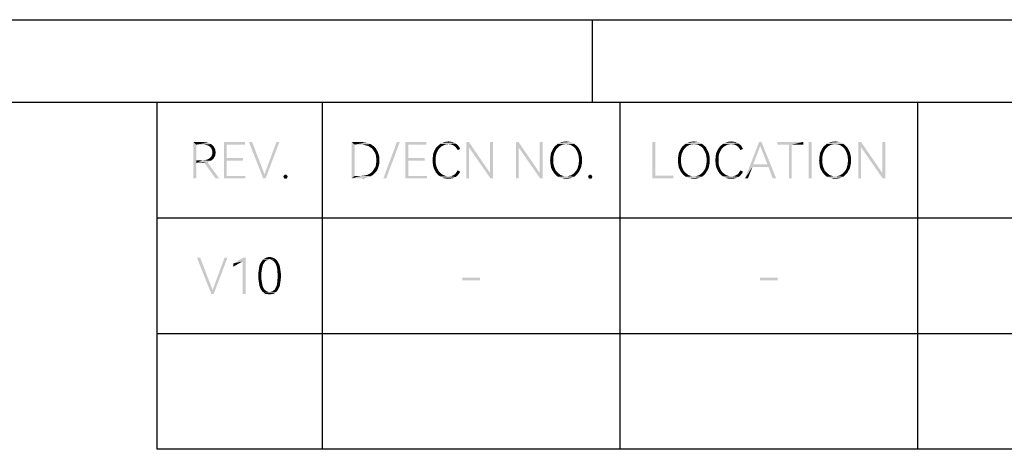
# Model space of a CAD drawing. Header units: millimetres. Extents: x 0 to 297, y 0 to 210.
# Tile 63 of 84: x 113 to 172, y 184 to 210. Entities that reach past the tile are written whole.
import ezdxf

# ---------------------------------------------------------------- set-up
doc = ezdxf.new("R2010")
doc.units = ezdxf.units.MM
doc.header["$LTSCALE"] = 16.335
doc.layers.get('0').update_dxf_attribs({"linetype": 'CONTINUOUS'})

msp = doc.modelspace()

# ---------------------------------------------------------------- linework, layer by layer
at = {"color": 7, "linetype": 'CONTINUOUS'}
for p, q in [((0, 210), (297, 210)), ((147.306, 210), (147.306, 205))]:
    msp.add_line(p, q, dxfattribs=at)
at = {"color": 7, "linetype": 'CONTINUOUS', "true_color": 0x00bfff}
for p, q in [((5, 205), (292, 205)), ((121, 184), (121, 205)), ((131, 184), (131, 205)), ((149, 184), (149, 205)), ((167, 184), (167, 205)), ((121, 198), (292, 198)), ((121, 191), (292, 191)), ((292, 184), (121, 184))]:
    msp.add_line(p, q, dxfattribs=at)
for points in [[(123.19, 202.6), (123.768, 202.6), (123.366, 202.439)], [(123.366, 202.439), (123.19, 200.4), (123.19, 202.6)], [(123.768, 202.6), (123.88, 202.584), (123.366, 202.439)], [(123.977, 202.584), (124.073, 202.552), (123.366, 202.439)], [(123.88, 202.584), (123.977, 202.584), (123.366, 202.439)], [(124.073, 202.552), (124.169, 202.52), (123.366, 202.439)], [(124.169, 202.52), (124.25, 202.472), (123.366, 202.439)], [(123.752, 202.439), (123.366, 202.439), (124.25, 202.472)], [(123.88, 202.439), (123.752, 202.439), (124.25, 202.472)], [(123.88, 202.439), (124.25, 202.472), (124.33, 202.423)], [(125.036, 202.6), (126.305, 202.6), (125.213, 202.439)], [(125.213, 202.439), (125.036, 200.4), (125.036, 202.6)], [(125.213, 202.439), (126.305, 202.6), (126.305, 202.439)], [(126.739, 202.6), (127.413, 200.4), (126.546, 202.6)], [(126.739, 202.6), (127.493, 200.641), (127.413, 200.4)], [(127.413, 200.4), (127.493, 200.641), (128.393, 202.6)], [(127.413, 200.4), (128.393, 202.6), (127.558, 200.4)], [(128.393, 202.6), (127.493, 200.641), (128.216, 202.6)], [(132.77, 202.6), (133.332, 202.6), (132.946, 202.439)], [(132.946, 202.439), (132.77, 200.4), (132.77, 202.6)], [(133.332, 202.6), (133.492, 202.584), (132.946, 202.439)], [(133.492, 202.584), (133.637, 202.568), (132.946, 202.439)], [(133.637, 202.568), (133.781, 202.52), (132.946, 202.439)], [(133.781, 202.52), (133.91, 202.472), (132.946, 202.439)], [(133.316, 202.439), (132.946, 202.439), (133.91, 202.472)], [(133.444, 202.439), (133.316, 202.439), (133.91, 202.472)], [(133.573, 202.407), (133.444, 202.439), (133.91, 202.472)], [(133.573, 202.407), (133.91, 202.472), (134.022, 202.391)], [(135.676, 202.6), (134.681, 200.4), (135.5, 202.6)], [(134.681, 200.4), (135.676, 202.6), (134.857, 200.4)], [(136.014, 202.6), (137.282, 202.6), (136.19, 202.439)], [(136.19, 202.439), (136.014, 200.4), (136.014, 202.6)], [(136.19, 202.439), (137.282, 202.6), (137.282, 202.439)], [(138.615, 202.472), (138.021, 202.407), (138.133, 202.488)], [(138.615, 202.472), (138.503, 202.455), (138.021, 202.407)], [(139.049, 202.504), (138.133, 202.488), (138.246, 202.552)], [(138.615, 202.472), (138.133, 202.488), (139.049, 202.504)], [(138.856, 202.6), (138.952, 202.568), (138.246, 202.552)], [(138.856, 202.6), (138.246, 202.552), (138.358, 202.6)], [(138.246, 202.552), (138.952, 202.568), (139.049, 202.504)], [(138.743, 202.616), (138.358, 202.6), (138.486, 202.616)], [(138.358, 202.6), (138.743, 202.616), (138.856, 202.6)], [(138.486, 202.616), (138.615, 202.632), (138.743, 202.616)], [(138.711, 202.455), (138.615, 202.472), (139.049, 202.504)], [(138.808, 202.439), (138.711, 202.455), (139.049, 202.504)], [(138.808, 202.439), (139.049, 202.504), (139.145, 202.439)], [(139.851, 202.6), (139.851, 202.279), (139.691, 200.4)], [(139.851, 202.6), (139.691, 200.4), (139.691, 202.6)], [(139.851, 202.279), (139.851, 202.6), (141.136, 200.721)], [(141.313, 202.6), (141.136, 200.721), (141.136, 202.6)], [(141.152, 200.4), (141.136, 200.721), (141.313, 202.6)], [(141.152, 200.4), (141.313, 202.6), (141.313, 200.4)], [(142.854, 202.6), (142.854, 202.279), (142.694, 200.4)], [(142.854, 202.6), (142.694, 200.4), (142.694, 202.6)], [(142.854, 202.279), (142.854, 202.6), (144.139, 200.721)], [(144.316, 202.6), (144.139, 200.721), (144.139, 202.6)], [(144.155, 200.4), (144.139, 200.721), (144.316, 202.6)], [(144.155, 200.4), (144.316, 202.6), (144.316, 200.4)], [(145.729, 202.472), (145.135, 202.407), (145.231, 202.488)], [(145.729, 202.472), (145.616, 202.455), (145.135, 202.407)], [(146.114, 202.552), (145.231, 202.488), (145.343, 202.552)], [(145.231, 202.488), (146.114, 202.552), (146.227, 202.488)], [(145.231, 202.488), (146.227, 202.488), (145.729, 202.472)], [(145.986, 202.6), (145.343, 202.552), (145.472, 202.6)], [(145.343, 202.552), (145.986, 202.6), (146.114, 202.552)], [(145.857, 202.616), (145.472, 202.6), (145.6, 202.616)], [(145.472, 202.6), (145.857, 202.616), (145.986, 202.6)], [(145.6, 202.616), (145.729, 202.632), (145.857, 202.616)], [(145.841, 202.455), (145.729, 202.472), (146.227, 202.488)], [(145.954, 202.439), (145.841, 202.455), (146.227, 202.488)], [(145.954, 202.439), (146.227, 202.488), (146.323, 202.407)], [(151.127, 202.6), (151.127, 200.561), (150.95, 200.4)], [(151.127, 202.6), (150.95, 200.4), (150.95, 202.6)], [(153.455, 202.472), (152.861, 202.407), (152.958, 202.488)], [(153.455, 202.472), (153.343, 202.455), (152.861, 202.407)], [(153.841, 202.552), (152.958, 202.488), (153.07, 202.552)], [(152.958, 202.488), (153.841, 202.552), (153.953, 202.488)], [(152.958, 202.488), (153.953, 202.488), (153.455, 202.472)], [(153.712, 202.6), (153.07, 202.552), (153.199, 202.6)], [(153.07, 202.552), (153.712, 202.6), (153.841, 202.552)], [(153.584, 202.616), (153.199, 202.6), (153.327, 202.616)], [(153.199, 202.6), (153.584, 202.616), (153.712, 202.6)], [(153.327, 202.616), (153.455, 202.632), (153.584, 202.616)], [(153.568, 202.455), (153.455, 202.472), (153.953, 202.488)], [(153.68, 202.439), (153.568, 202.455), (153.953, 202.488)], [(153.68, 202.439), (153.953, 202.488), (154.05, 202.407)], [(155.72, 202.472), (155.126, 202.407), (155.238, 202.488)], [(155.72, 202.472), (155.607, 202.455), (155.126, 202.407)], [(156.153, 202.504), (155.238, 202.488), (155.35, 202.552)], [(155.72, 202.472), (155.238, 202.488), (156.153, 202.504)], [(155.961, 202.6), (156.057, 202.568), (155.35, 202.552)], [(155.961, 202.6), (155.35, 202.552), (155.463, 202.6)], [(155.35, 202.552), (156.057, 202.568), (156.153, 202.504)], [(155.848, 202.616), (155.463, 202.6), (155.591, 202.616)], [(155.463, 202.6), (155.848, 202.616), (155.961, 202.6)], [(155.591, 202.616), (155.72, 202.632), (155.848, 202.616)], [(155.816, 202.455), (155.72, 202.472), (156.153, 202.504)], [(155.912, 202.439), (155.816, 202.455), (156.153, 202.504)], [(155.912, 202.439), (156.153, 202.504), (156.25, 202.439)], [(157.55, 202.6), (157.47, 202.359), (156.555, 200.4)], [(157.55, 202.6), (156.555, 200.4), (157.406, 202.6)], [(157.904, 201.251), (157.47, 202.359), (157.55, 202.6)], [(157.968, 201.091), (157.904, 201.251), (157.55, 202.6)], [(158.225, 200.4), (157.968, 201.091), (157.55, 202.6)], [(158.225, 200.4), (157.55, 202.6), (158.434, 200.4)], [(160.072, 202.6), (158.514, 202.439), (158.514, 202.6)], [(159.204, 202.439), (158.514, 202.439), (160.072, 202.6)], [(159.381, 202.439), (159.204, 202.439), (160.072, 202.6)], [(159.381, 202.439), (160.072, 202.6), (160.072, 202.439)], [(160.585, 202.6), (160.409, 200.4), (160.409, 202.6)], [(160.409, 200.4), (160.585, 202.6), (160.585, 200.4)], [(161.999, 202.472), (161.404, 202.407), (161.501, 202.488)], [(161.999, 202.472), (161.886, 202.455), (161.404, 202.407)], [(162.384, 202.552), (161.501, 202.488), (161.613, 202.552)], [(161.501, 202.488), (162.384, 202.552), (162.496, 202.488)], [(161.501, 202.488), (162.496, 202.488), (161.999, 202.472)], [(162.255, 202.6), (161.613, 202.552), (161.742, 202.6)], [(161.613, 202.552), (162.255, 202.6), (162.384, 202.552)], [(162.127, 202.616), (161.742, 202.6), (161.87, 202.616)], [(161.742, 202.6), (162.127, 202.616), (162.255, 202.6)], [(161.87, 202.616), (161.999, 202.632), (162.127, 202.616)], [(162.111, 202.455), (161.999, 202.472), (162.496, 202.488)], [(162.223, 202.439), (162.111, 202.455), (162.496, 202.488)], [(162.223, 202.439), (162.496, 202.488), (162.593, 202.407)], [(163.572, 202.6), (163.572, 202.279), (163.412, 200.4)], [(163.572, 202.6), (163.412, 200.4), (163.412, 202.6)], [(163.572, 202.279), (163.572, 202.6), (164.857, 200.721)], [(165.034, 202.6), (164.857, 200.721), (164.857, 202.6)], [(164.873, 200.4), (164.857, 200.721), (165.034, 202.6)], [(164.873, 200.4), (165.034, 202.6), (165.034, 200.4)], [(123.366, 202.439), (123.366, 201.492), (123.19, 200.4)], [(124.33, 202.423), (123.993, 202.407), (123.88, 202.439)], [(124.105, 202.375), (123.993, 202.407), (124.33, 202.423)], [(124.105, 202.375), (124.33, 202.423), (124.378, 202.359)], [(124.378, 202.359), (124.185, 202.311), (124.105, 202.375)], [(124.185, 202.311), (124.378, 202.359), (124.442, 202.295)], [(124.442, 202.295), (124.25, 202.247), (124.185, 202.311)], [(124.25, 202.247), (124.442, 202.295), (124.474, 202.231)], [(124.474, 202.231), (124.298, 202.166), (124.25, 202.247)], [(124.298, 202.166), (124.474, 202.231), (124.507, 202.15)], [(124.507, 202.15), (124.33, 202.07), (124.298, 202.166)], [(124.33, 202.07), (124.507, 202.15), (124.523, 202.054)], [(124.523, 202.054), (124.346, 201.974), (124.33, 202.07)], [(124.539, 201.974), (124.33, 201.861), (124.346, 201.974)], [(124.33, 201.861), (124.539, 201.974), (124.523, 201.861)], [(124.346, 201.974), (124.523, 202.054), (124.539, 201.974)], [(125.213, 202.439), (125.213, 201.62), (125.036, 200.4)], [(132.946, 202.439), (132.946, 200.545), (132.77, 200.4)], [(134.022, 202.391), (133.701, 202.375), (133.573, 202.407)], [(133.814, 202.327), (133.701, 202.375), (134.022, 202.391)], [(133.814, 202.327), (134.022, 202.391), (134.135, 202.311)], [(134.135, 202.311), (133.91, 202.263), (133.814, 202.327)], [(134.006, 202.199), (133.91, 202.263), (134.135, 202.311)], [(134.006, 202.199), (134.135, 202.311), (134.231, 202.199)], [(134.231, 202.199), (134.07, 202.102), (134.006, 202.199)], [(134.07, 202.102), (134.231, 202.199), (134.295, 202.086)], [(134.295, 202.086), (134.135, 202.006), (134.07, 202.102)], [(134.135, 202.006), (134.295, 202.086), (134.359, 201.958)], [(134.359, 201.958), (134.199, 201.893), (134.135, 202.006)], [(134.199, 201.893), (134.359, 201.958), (134.408, 201.813)], [(134.408, 201.813), (134.231, 201.765), (134.199, 201.893)], [(136.19, 202.439), (136.19, 201.62), (136.014, 200.4)], [(137.892, 201.893), (137.684, 201.813), (137.716, 201.958)], [(137.684, 201.813), (137.892, 201.893), (137.86, 201.765)], [(137.941, 202.006), (137.716, 201.958), (137.78, 202.086)], [(137.716, 201.958), (137.941, 202.006), (137.892, 201.893)], [(138.053, 202.199), (137.78, 202.086), (137.844, 202.215)], [(138.053, 202.199), (137.989, 202.102), (137.78, 202.086)], [(137.78, 202.086), (137.989, 202.102), (137.941, 202.006)], [(138.133, 202.279), (137.844, 202.215), (137.924, 202.311)], [(137.844, 202.215), (138.133, 202.279), (138.053, 202.199)], [(138.31, 202.391), (137.924, 202.311), (138.021, 202.407)], [(138.31, 202.391), (138.214, 202.343), (137.924, 202.311)], [(137.924, 202.311), (138.214, 202.343), (138.133, 202.279)], [(138.503, 202.455), (138.406, 202.439), (138.021, 202.407)], [(138.021, 202.407), (138.406, 202.439), (138.31, 202.391)], [(139.145, 202.439), (138.888, 202.407), (138.808, 202.439)], [(138.888, 202.407), (139.145, 202.439), (139.209, 202.375)], [(139.209, 202.375), (138.968, 202.359), (138.888, 202.407)], [(139.032, 202.311), (138.968, 202.359), (139.209, 202.375)], [(139.032, 202.311), (139.209, 202.375), (139.273, 202.279)], [(139.273, 202.279), (139.081, 202.247), (139.032, 202.311)], [(139.129, 202.182), (139.081, 202.247), (139.273, 202.279)], [(139.129, 202.182), (139.273, 202.279), (139.322, 202.182)], [(139.322, 202.182), (139.177, 202.102), (139.129, 202.182)], [(139.691, 200.4), (139.851, 202.279), (139.851, 200.4)], [(141.136, 200.721), (141.152, 200.4), (139.851, 202.279)], [(142.694, 200.4), (142.854, 202.279), (142.854, 200.4)], [(144.139, 200.721), (144.155, 200.4), (142.854, 202.279)], [(145.006, 201.893), (144.797, 201.813), (144.83, 201.958)], [(144.797, 201.813), (145.006, 201.893), (144.974, 201.765)], [(145.054, 202.006), (144.83, 201.958), (144.894, 202.086)], [(144.83, 201.958), (145.054, 202.006), (145.006, 201.893)], [(145.167, 202.199), (144.894, 202.086), (144.958, 202.215)], [(145.167, 202.199), (145.103, 202.102), (144.894, 202.086)], [(144.894, 202.086), (145.103, 202.102), (145.054, 202.006)], [(145.247, 202.279), (144.958, 202.215), (145.038, 202.327)], [(144.958, 202.215), (145.247, 202.279), (145.167, 202.199)], [(145.408, 202.391), (145.038, 202.327), (145.135, 202.407)], [(145.408, 202.391), (145.327, 202.343), (145.038, 202.327)], [(145.038, 202.327), (145.327, 202.343), (145.247, 202.279)], [(145.616, 202.455), (145.52, 202.439), (145.135, 202.407)], [(145.135, 202.407), (145.52, 202.439), (145.408, 202.391)], [(146.323, 202.407), (146.05, 202.391), (145.954, 202.439)], [(146.13, 202.343), (146.05, 202.391), (146.323, 202.407)], [(146.13, 202.343), (146.323, 202.407), (146.419, 202.327)], [(146.419, 202.327), (146.227, 202.279), (146.13, 202.343)], [(146.227, 202.279), (146.419, 202.327), (146.5, 202.215)], [(146.5, 202.215), (146.291, 202.199), (146.227, 202.279)], [(146.355, 202.102), (146.291, 202.199), (146.5, 202.215)], [(146.355, 202.102), (146.5, 202.215), (146.564, 202.086)], [(146.564, 202.086), (146.403, 202.006), (146.355, 202.102)], [(146.403, 202.006), (146.564, 202.086), (146.628, 201.958)], [(146.628, 201.958), (146.451, 201.893), (146.403, 202.006)], [(146.451, 201.893), (146.628, 201.958), (146.66, 201.813)], [(146.66, 201.813), (146.484, 201.765), (146.451, 201.893)], [(152.733, 201.893), (152.524, 201.813), (152.556, 201.958)], [(152.524, 201.813), (152.733, 201.893), (152.701, 201.765)], [(152.781, 202.006), (152.556, 201.958), (152.62, 202.086)], [(152.556, 201.958), (152.781, 202.006), (152.733, 201.893)], [(152.893, 202.199), (152.62, 202.086), (152.685, 202.215)], [(152.893, 202.199), (152.829, 202.102), (152.62, 202.086)], [(152.62, 202.086), (152.829, 202.102), (152.781, 202.006)], [(152.974, 202.279), (152.685, 202.215), (152.765, 202.327)], [(152.685, 202.215), (152.974, 202.279), (152.893, 202.199)], [(153.134, 202.391), (152.765, 202.327), (152.861, 202.407)], [(153.134, 202.391), (153.054, 202.343), (152.765, 202.327)], [(152.765, 202.327), (153.054, 202.343), (152.974, 202.279)], [(153.343, 202.455), (153.247, 202.439), (152.861, 202.407)], [(152.861, 202.407), (153.247, 202.439), (153.134, 202.391)], [(154.05, 202.407), (153.777, 202.391), (153.68, 202.439)], [(153.857, 202.343), (153.777, 202.391), (154.05, 202.407)], [(153.857, 202.343), (154.05, 202.407), (154.146, 202.327)], [(154.146, 202.327), (153.953, 202.279), (153.857, 202.343)], [(153.953, 202.279), (154.146, 202.327), (154.226, 202.215)], [(154.226, 202.215), (154.018, 202.199), (153.953, 202.279)], [(154.082, 202.102), (154.018, 202.199), (154.226, 202.215)], [(154.082, 202.102), (154.226, 202.215), (154.291, 202.086)], [(154.291, 202.086), (154.13, 202.006), (154.082, 202.102)], [(154.13, 202.006), (154.291, 202.086), (154.355, 201.958)], [(154.355, 201.958), (154.178, 201.893), (154.13, 202.006)], [(154.178, 201.893), (154.355, 201.958), (154.387, 201.813)], [(154.387, 201.813), (154.21, 201.765), (154.178, 201.893)], [(154.997, 201.893), (154.788, 201.813), (154.82, 201.958)], [(154.788, 201.813), (154.997, 201.893), (154.965, 201.765)], [(155.045, 202.006), (154.82, 201.958), (154.885, 202.086)], [(154.82, 201.958), (155.045, 202.006), (154.997, 201.893)], [(155.158, 202.199), (154.885, 202.086), (154.949, 202.215)], [(155.158, 202.199), (155.093, 202.102), (154.885, 202.086)], [(154.885, 202.086), (155.093, 202.102), (155.045, 202.006)], [(155.238, 202.279), (154.949, 202.215), (155.029, 202.311)], [(154.949, 202.215), (155.238, 202.279), (155.158, 202.199)], [(155.415, 202.391), (155.029, 202.311), (155.126, 202.407)], [(155.415, 202.391), (155.318, 202.343), (155.029, 202.311)], [(155.029, 202.311), (155.318, 202.343), (155.238, 202.279)], [(155.607, 202.455), (155.511, 202.439), (155.126, 202.407)], [(155.126, 202.407), (155.511, 202.439), (155.415, 202.391)], [(156.25, 202.439), (155.993, 202.407), (155.912, 202.439)], [(155.993, 202.407), (156.25, 202.439), (156.314, 202.375)], [(156.314, 202.375), (156.073, 202.359), (155.993, 202.407)], [(156.137, 202.311), (156.073, 202.359), (156.314, 202.375)], [(156.137, 202.311), (156.314, 202.375), (156.378, 202.279)], [(156.378, 202.279), (156.185, 202.247), (156.137, 202.311)], [(156.234, 202.182), (156.185, 202.247), (156.378, 202.279)], [(156.234, 202.182), (156.378, 202.279), (156.426, 202.182)], [(156.426, 202.182), (156.282, 202.102), (156.234, 202.182)], [(157.47, 202.359), (157.053, 201.251), (156.555, 200.4)], [(159.381, 202.439), (159.204, 200.4), (159.204, 202.439)], [(159.204, 200.4), (159.381, 202.439), (159.381, 200.4)], [(161.276, 201.893), (161.067, 201.813), (161.099, 201.958)], [(161.067, 201.813), (161.276, 201.893), (161.244, 201.765)], [(161.324, 202.006), (161.099, 201.958), (161.164, 202.086)], [(161.099, 201.958), (161.324, 202.006), (161.276, 201.893)], [(161.436, 202.199), (161.164, 202.086), (161.228, 202.215)], [(161.436, 202.199), (161.372, 202.102), (161.164, 202.086)], [(161.164, 202.086), (161.372, 202.102), (161.324, 202.006)], [(161.517, 202.279), (161.228, 202.215), (161.308, 202.327)], [(161.228, 202.215), (161.517, 202.279), (161.436, 202.199)], [(161.677, 202.391), (161.308, 202.327), (161.404, 202.407)], [(161.677, 202.391), (161.597, 202.343), (161.308, 202.327)], [(161.308, 202.327), (161.597, 202.343), (161.517, 202.279)], [(161.886, 202.455), (161.79, 202.439), (161.404, 202.407)], [(161.404, 202.407), (161.79, 202.439), (161.677, 202.391)], [(162.593, 202.407), (162.32, 202.391), (162.223, 202.439)], [(162.4, 202.343), (162.32, 202.391), (162.593, 202.407)], [(162.4, 202.343), (162.593, 202.407), (162.689, 202.327)], [(162.689, 202.327), (162.496, 202.279), (162.4, 202.343)], [(162.496, 202.279), (162.689, 202.327), (162.769, 202.215)], [(162.769, 202.215), (162.561, 202.199), (162.496, 202.279)], [(162.625, 202.102), (162.561, 202.199), (162.769, 202.215)], [(162.625, 202.102), (162.769, 202.215), (162.834, 202.086)], [(162.834, 202.086), (162.673, 202.006), (162.625, 202.102)], [(162.673, 202.006), (162.834, 202.086), (162.898, 201.958)], [(162.898, 201.958), (162.721, 201.893), (162.673, 202.006)], [(162.721, 201.893), (162.898, 201.958), (162.93, 201.813)], [(162.93, 201.813), (162.753, 201.765), (162.721, 201.893)], [(163.412, 200.4), (163.572, 202.279), (163.572, 200.4)], [(164.857, 200.721), (164.873, 200.4), (163.572, 202.279)], [(123.366, 201.492), (123.366, 201.331), (123.19, 200.4)], [(123.19, 200.4), (123.366, 201.331), (123.366, 200.4)], [(123.752, 201.492), (124.25, 201.46), (123.366, 201.331)], [(123.366, 201.492), (123.752, 201.492), (123.366, 201.331)], [(124.25, 201.46), (124.153, 201.412), (123.366, 201.331)], [(124.153, 201.412), (124.041, 201.38), (123.366, 201.331)], [(124.041, 201.38), (123.848, 201.347), (123.366, 201.331)], [(123.768, 201.331), (123.366, 201.331), (123.848, 201.347)], [(123.752, 201.492), (123.88, 201.508), (124.33, 201.524)], [(123.752, 201.492), (124.33, 201.524), (124.25, 201.46)], [(123.768, 201.331), (123.848, 201.347), (123.8, 201.331)], [(124.523, 200.4), (123.848, 201.347), (124.041, 201.38)], [(124.33, 201.524), (123.88, 201.508), (123.993, 201.524)], [(123.993, 201.524), (124.105, 201.572), (124.41, 201.588)], [(123.993, 201.524), (124.41, 201.588), (124.33, 201.524)], [(124.523, 200.4), (124.041, 201.38), (124.747, 200.4)], [(124.41, 201.588), (124.105, 201.572), (124.185, 201.62)], [(124.458, 201.669), (124.185, 201.62), (124.25, 201.685)], [(124.185, 201.62), (124.458, 201.669), (124.41, 201.588)], [(124.507, 201.765), (124.25, 201.685), (124.298, 201.765)], [(124.25, 201.685), (124.507, 201.765), (124.458, 201.669)], [(124.523, 201.861), (124.298, 201.765), (124.33, 201.861)], [(124.298, 201.765), (124.523, 201.861), (124.507, 201.765)], [(125.213, 201.62), (125.213, 201.46), (125.036, 200.4)], [(125.213, 201.46), (125.213, 200.545), (125.036, 200.4)], [(125.213, 201.46), (126.193, 201.62), (126.193, 201.46)], [(125.213, 201.62), (126.193, 201.62), (125.213, 201.46)], [(134.231, 201.765), (134.408, 201.813), (134.44, 201.669)], [(134.44, 201.669), (134.247, 201.636), (134.231, 201.765)], [(134.44, 201.331), (134.231, 201.219), (134.247, 201.347)], [(134.231, 201.219), (134.44, 201.331), (134.408, 201.171)], [(134.263, 201.492), (134.247, 201.636), (134.44, 201.669)], [(134.44, 201.492), (134.247, 201.347), (134.263, 201.492)], [(134.247, 201.347), (134.44, 201.492), (134.44, 201.331)], [(134.263, 201.492), (134.44, 201.669), (134.44, 201.492)], [(136.19, 201.62), (136.19, 201.46), (136.014, 200.4)], [(136.19, 201.46), (136.19, 200.545), (136.014, 200.4)], [(136.19, 201.46), (137.17, 201.62), (137.17, 201.46)], [(136.19, 201.62), (137.17, 201.62), (136.19, 201.46)], [(137.844, 201.636), (137.651, 201.492), (137.668, 201.653)], [(137.651, 201.492), (137.844, 201.636), (137.844, 201.492)], [(137.844, 201.492), (137.668, 201.331), (137.651, 201.492)], [(137.86, 201.765), (137.668, 201.653), (137.684, 201.813)], [(137.668, 201.653), (137.86, 201.765), (137.844, 201.636)], [(137.844, 201.492), (137.844, 201.364), (137.668, 201.331)], [(137.668, 201.331), (137.844, 201.364), (137.86, 201.235)], [(137.86, 201.235), (137.684, 201.187), (137.668, 201.331)], [(144.958, 201.636), (144.765, 201.492), (144.781, 201.669)], [(144.765, 201.492), (144.958, 201.636), (144.958, 201.492)], [(144.958, 201.492), (144.781, 201.331), (144.765, 201.492)], [(144.974, 201.765), (144.781, 201.669), (144.797, 201.813)], [(144.781, 201.669), (144.974, 201.765), (144.958, 201.636)], [(144.958, 201.492), (144.958, 201.364), (144.781, 201.331)], [(144.781, 201.331), (144.958, 201.364), (144.974, 201.235)], [(144.974, 201.235), (144.797, 201.171), (144.781, 201.331)], [(146.484, 201.765), (146.66, 201.813), (146.692, 201.669)], [(146.692, 201.669), (146.5, 201.636), (146.484, 201.765)], [(146.692, 201.331), (146.484, 201.235), (146.5, 201.364)], [(146.484, 201.235), (146.692, 201.331), (146.66, 201.171)], [(146.516, 201.492), (146.5, 201.636), (146.692, 201.669)], [(146.692, 201.492), (146.5, 201.364), (146.516, 201.492)], [(146.5, 201.364), (146.692, 201.492), (146.692, 201.331)], [(146.516, 201.492), (146.692, 201.669), (146.692, 201.492)], [(152.685, 201.636), (152.492, 201.492), (152.508, 201.669)], [(152.492, 201.492), (152.685, 201.636), (152.685, 201.492)], [(152.685, 201.492), (152.508, 201.331), (152.492, 201.492)], [(152.701, 201.765), (152.508, 201.669), (152.524, 201.813)], [(152.508, 201.669), (152.701, 201.765), (152.685, 201.636)], [(152.685, 201.492), (152.685, 201.364), (152.508, 201.331)], [(152.508, 201.331), (152.685, 201.364), (152.701, 201.235)], [(152.701, 201.235), (152.524, 201.171), (152.508, 201.331)], [(154.21, 201.765), (154.387, 201.813), (154.419, 201.669)], [(154.419, 201.669), (154.226, 201.636), (154.21, 201.765)], [(154.419, 201.331), (154.21, 201.235), (154.226, 201.364)], [(154.21, 201.235), (154.419, 201.331), (154.387, 201.171)], [(154.242, 201.492), (154.226, 201.636), (154.419, 201.669)], [(154.419, 201.492), (154.226, 201.364), (154.242, 201.492)], [(154.226, 201.364), (154.419, 201.492), (154.419, 201.331)], [(154.242, 201.492), (154.419, 201.669), (154.419, 201.492)], [(154.949, 201.636), (154.756, 201.492), (154.772, 201.653)], [(154.756, 201.492), (154.949, 201.636), (154.949, 201.492)], [(154.949, 201.492), (154.772, 201.331), (154.756, 201.492)], [(154.965, 201.765), (154.772, 201.653), (154.788, 201.813)], [(154.772, 201.653), (154.965, 201.765), (154.949, 201.636)], [(154.949, 201.492), (154.949, 201.364), (154.772, 201.331)], [(154.772, 201.331), (154.949, 201.364), (154.965, 201.235)], [(154.965, 201.235), (154.788, 201.187), (154.772, 201.331)], [(161.228, 201.636), (161.035, 201.492), (161.051, 201.669)], [(161.035, 201.492), (161.228, 201.636), (161.228, 201.492)], [(161.228, 201.492), (161.051, 201.331), (161.035, 201.492)], [(161.244, 201.765), (161.051, 201.669), (161.067, 201.813)], [(161.051, 201.669), (161.244, 201.765), (161.228, 201.636)], [(161.228, 201.492), (161.228, 201.364), (161.051, 201.331)], [(161.051, 201.331), (161.228, 201.364), (161.244, 201.235)], [(161.244, 201.235), (161.067, 201.171), (161.051, 201.331)], [(162.753, 201.765), (162.93, 201.813), (162.962, 201.669)], [(162.962, 201.669), (162.769, 201.636), (162.753, 201.765)], [(162.962, 201.331), (162.753, 201.235), (162.769, 201.364)], [(162.753, 201.235), (162.962, 201.331), (162.93, 201.171)], [(162.785, 201.492), (162.769, 201.636), (162.962, 201.669)], [(162.962, 201.492), (162.769, 201.364), (162.785, 201.492)], [(162.769, 201.364), (162.962, 201.492), (162.962, 201.331)], [(162.785, 201.492), (162.962, 201.669), (162.962, 201.492)], [(133.701, 200.609), (133.814, 200.657), (134.135, 200.689)], [(133.701, 200.609), (134.135, 200.689), (134.038, 200.593)], [(134.135, 200.689), (133.814, 200.657), (133.91, 200.721)], [(134.231, 200.785), (133.91, 200.721), (134.006, 200.801)], [(133.91, 200.721), (134.231, 200.785), (134.135, 200.689)], [(134.006, 200.801), (134.07, 200.882), (134.311, 200.898)], [(134.006, 200.801), (134.311, 200.898), (134.231, 200.785)], [(134.311, 200.898), (134.07, 200.882), (134.135, 200.994)], [(134.359, 201.026), (134.135, 200.994), (134.199, 201.091)], [(134.135, 200.994), (134.359, 201.026), (134.311, 200.898)], [(134.408, 201.171), (134.199, 201.091), (134.231, 201.219)], [(134.199, 201.091), (134.408, 201.171), (134.359, 201.026)], [(137.684, 201.187), (137.86, 201.235), (137.892, 201.107)], [(137.892, 201.107), (137.716, 201.042), (137.684, 201.187)], [(137.716, 201.042), (137.892, 201.107), (137.941, 200.994)], [(137.941, 200.994), (137.78, 200.914), (137.716, 201.042)], [(137.78, 200.914), (137.941, 200.994), (137.989, 200.898)], [(137.989, 200.898), (137.844, 200.785), (137.78, 200.914)], [(137.989, 200.898), (138.053, 200.801), (137.844, 200.785)], [(137.844, 200.785), (138.053, 200.801), (138.133, 200.721)], [(138.133, 200.721), (137.924, 200.673), (137.844, 200.785)], [(137.924, 200.673), (138.133, 200.721), (138.214, 200.657)], [(138.968, 200.625), (139.032, 200.673), (139.273, 200.705)], [(138.968, 200.625), (139.273, 200.705), (139.209, 200.625)], [(139.273, 200.705), (139.032, 200.673), (139.081, 200.737)], [(139.322, 200.801), (139.081, 200.737), (139.129, 200.818)], [(139.081, 200.737), (139.322, 200.801), (139.273, 200.705)], [(139.129, 200.818), (139.177, 200.882), (139.322, 200.801)], [(144.797, 201.171), (144.974, 201.235), (145.006, 201.107)], [(145.006, 201.107), (144.83, 201.026), (144.797, 201.171)], [(144.83, 201.026), (145.006, 201.107), (145.054, 200.994)], [(145.054, 200.994), (144.894, 200.898), (144.83, 201.026)], [(144.894, 200.898), (145.054, 200.994), (145.103, 200.882)], [(145.103, 200.882), (144.958, 200.785), (144.894, 200.898)], [(145.103, 200.882), (145.167, 200.801), (144.958, 200.785)], [(144.958, 200.785), (145.167, 200.801), (145.247, 200.721)], [(145.247, 200.721), (145.038, 200.673), (144.958, 200.785)], [(145.038, 200.673), (145.247, 200.721), (145.327, 200.657)], [(146.419, 200.673), (146.146, 200.657), (146.227, 200.721)], [(146.5, 200.785), (146.227, 200.721), (146.291, 200.801)], [(146.227, 200.721), (146.5, 200.785), (146.419, 200.673)], [(146.291, 200.801), (146.355, 200.882), (146.564, 200.898)], [(146.291, 200.801), (146.564, 200.898), (146.5, 200.785)], [(146.564, 200.898), (146.355, 200.882), (146.419, 200.994)], [(146.628, 201.026), (146.419, 200.994), (146.451, 201.107)], [(146.419, 200.994), (146.628, 201.026), (146.564, 200.898)], [(146.66, 201.171), (146.451, 201.107), (146.484, 201.235)], [(146.451, 201.107), (146.66, 201.171), (146.628, 201.026)], [(152.524, 201.171), (152.701, 201.235), (152.733, 201.107)], [(152.733, 201.107), (152.556, 201.026), (152.524, 201.171)], [(152.556, 201.026), (152.733, 201.107), (152.781, 200.994)], [(152.781, 200.994), (152.62, 200.898), (152.556, 201.026)], [(152.62, 200.898), (152.781, 200.994), (152.829, 200.882)], [(152.829, 200.882), (152.685, 200.785), (152.62, 200.898)], [(152.829, 200.882), (152.893, 200.801), (152.685, 200.785)], [(152.685, 200.785), (152.893, 200.801), (152.974, 200.721)], [(152.974, 200.721), (152.765, 200.673), (152.685, 200.785)], [(152.765, 200.673), (152.974, 200.721), (153.054, 200.657)], [(154.146, 200.673), (153.873, 200.657), (153.953, 200.721)], [(154.226, 200.785), (153.953, 200.721), (154.018, 200.801)], [(153.953, 200.721), (154.226, 200.785), (154.146, 200.673)], [(154.018, 200.801), (154.082, 200.882), (154.291, 200.898)], [(154.018, 200.801), (154.291, 200.898), (154.226, 200.785)], [(154.291, 200.898), (154.082, 200.882), (154.146, 200.994)], [(154.355, 201.026), (154.146, 200.994), (154.178, 201.107)], [(154.146, 200.994), (154.355, 201.026), (154.291, 200.898)], [(154.387, 201.171), (154.178, 201.107), (154.21, 201.235)], [(154.178, 201.107), (154.387, 201.171), (154.355, 201.026)], [(154.788, 201.187), (154.965, 201.235), (154.997, 201.107)], [(154.997, 201.107), (154.82, 201.042), (154.788, 201.187)], [(154.82, 201.042), (154.997, 201.107), (155.045, 200.994)], [(155.045, 200.994), (154.885, 200.914), (154.82, 201.042)], [(154.885, 200.914), (155.045, 200.994), (155.093, 200.898)], [(155.093, 200.898), (154.949, 200.785), (154.885, 200.914)], [(155.093, 200.898), (155.158, 200.801), (154.949, 200.785)], [(154.949, 200.785), (155.158, 200.801), (155.238, 200.721)], [(155.238, 200.721), (155.029, 200.673), (154.949, 200.785)], [(155.029, 200.673), (155.238, 200.721), (155.318, 200.657)], [(156.073, 200.625), (156.137, 200.673), (156.378, 200.705)], [(156.073, 200.625), (156.378, 200.705), (156.314, 200.625)], [(156.378, 200.705), (156.137, 200.673), (156.185, 200.737)], [(156.426, 200.801), (156.185, 200.737), (156.234, 200.818)], [(156.185, 200.737), (156.426, 200.801), (156.378, 200.705)], [(156.234, 200.818), (156.282, 200.882), (156.426, 200.801)], [(157.053, 201.251), (157.004, 201.091), (156.555, 200.4)], [(156.555, 200.4), (157.004, 201.091), (156.731, 200.4)], [(157.053, 201.251), (157.904, 201.251), (157.004, 201.091)], [(157.968, 201.091), (157.004, 201.091), (157.904, 201.251)], [(161.067, 201.171), (161.244, 201.235), (161.276, 201.107)], [(161.276, 201.107), (161.099, 201.026), (161.067, 201.171)], [(161.099, 201.026), (161.276, 201.107), (161.324, 200.994)], [(161.324, 200.994), (161.164, 200.898), (161.099, 201.026)], [(161.164, 200.898), (161.324, 200.994), (161.372, 200.882)], [(161.372, 200.882), (161.228, 200.785), (161.164, 200.898)], [(161.372, 200.882), (161.436, 200.801), (161.228, 200.785)], [(161.228, 200.785), (161.436, 200.801), (161.517, 200.721)], [(161.517, 200.721), (161.308, 200.673), (161.228, 200.785)], [(161.308, 200.673), (161.517, 200.721), (161.597, 200.657)], [(162.689, 200.673), (162.416, 200.657), (162.496, 200.721)], [(162.769, 200.785), (162.496, 200.721), (162.561, 200.801)], [(162.496, 200.721), (162.769, 200.785), (162.689, 200.673)], [(162.561, 200.801), (162.625, 200.882), (162.834, 200.898)], [(162.561, 200.801), (162.834, 200.898), (162.769, 200.785)], [(162.834, 200.898), (162.625, 200.882), (162.689, 200.994)], [(162.898, 201.026), (162.689, 200.994), (162.721, 201.107)], [(162.689, 200.994), (162.898, 201.026), (162.834, 200.898)], [(162.93, 201.171), (162.721, 201.107), (162.753, 201.235)], [(162.721, 201.107), (162.93, 201.171), (162.898, 201.026)], [(125.213, 200.545), (126.337, 200.545), (125.036, 200.4)], [(125.036, 200.4), (126.337, 200.545), (126.337, 200.4)], [(128.874, 200.545), (128.634, 200.496), (128.65, 200.545)], [(128.634, 200.496), (128.874, 200.545), (128.891, 200.496)], [(128.891, 200.496), (128.65, 200.448), (128.634, 200.496)], [(128.858, 200.577), (128.65, 200.545), (128.682, 200.577)], [(128.65, 200.545), (128.858, 200.577), (128.874, 200.545)], [(128.65, 200.448), (128.891, 200.496), (128.874, 200.448)], [(128.874, 200.448), (128.682, 200.4), (128.65, 200.448)], [(128.81, 200.609), (128.682, 200.577), (128.714, 200.609)], [(128.682, 200.577), (128.81, 200.609), (128.858, 200.577)], [(128.682, 200.4), (128.874, 200.448), (128.858, 200.4)], [(128.858, 200.4), (128.714, 200.384), (128.682, 200.4)], [(128.714, 200.609), (128.762, 200.625), (128.81, 200.609)], [(128.762, 200.384), (128.714, 200.384), (128.858, 200.4)], [(128.762, 200.384), (128.858, 200.4), (128.81, 200.384)], [(133.316, 200.545), (133.91, 200.528), (132.77, 200.4)], [(132.946, 200.545), (133.316, 200.545), (132.77, 200.4)], [(133.91, 200.528), (133.781, 200.464), (132.77, 200.4)], [(133.781, 200.464), (133.637, 200.432), (132.77, 200.4)], [(133.332, 200.4), (132.77, 200.4), (133.637, 200.432)], [(133.316, 200.545), (133.444, 200.561), (134.038, 200.593)], [(133.316, 200.545), (134.038, 200.593), (133.91, 200.528)], [(133.332, 200.4), (133.637, 200.432), (133.492, 200.4)], [(133.444, 200.561), (133.573, 200.577), (134.038, 200.593)], [(134.038, 200.593), (133.573, 200.577), (133.701, 200.609)], [(136.19, 200.545), (137.314, 200.545), (136.014, 200.4)], [(136.014, 200.4), (137.314, 200.545), (137.314, 200.4)], [(138.214, 200.657), (138.021, 200.577), (137.924, 200.673)], [(138.214, 200.657), (138.31, 200.593), (138.021, 200.577)], [(138.021, 200.577), (138.31, 200.593), (138.406, 200.561)], [(138.406, 200.561), (138.133, 200.512), (138.021, 200.577)], [(138.406, 200.561), (138.503, 200.528), (138.133, 200.512)], [(138.615, 200.528), (138.711, 200.528), (138.133, 200.512)], [(138.503, 200.528), (138.615, 200.528), (138.133, 200.512)], [(139.049, 200.48), (138.133, 200.512), (138.711, 200.528)], [(139.049, 200.48), (138.246, 200.448), (138.133, 200.512)], [(138.246, 200.448), (139.049, 200.48), (138.952, 200.432)], [(138.952, 200.432), (138.358, 200.4), (138.246, 200.448)], [(138.358, 200.4), (138.952, 200.432), (138.856, 200.4)], [(138.856, 200.4), (138.486, 200.384), (138.358, 200.4)], [(138.615, 200.384), (138.486, 200.384), (138.856, 200.4)], [(138.615, 200.384), (138.856, 200.4), (138.743, 200.384)], [(139.145, 200.545), (138.711, 200.528), (138.808, 200.545)], [(138.711, 200.528), (139.145, 200.545), (139.049, 200.48)], [(138.808, 200.545), (138.888, 200.577), (139.209, 200.625)], [(138.808, 200.545), (139.209, 200.625), (139.145, 200.545)], [(139.209, 200.625), (138.888, 200.577), (138.968, 200.625)], [(145.327, 200.657), (145.135, 200.577), (145.038, 200.673)], [(145.327, 200.657), (145.408, 200.593), (145.135, 200.577)], [(145.135, 200.577), (145.408, 200.593), (145.504, 200.561)], [(145.504, 200.561), (145.231, 200.496), (145.135, 200.577)], [(145.504, 200.561), (145.616, 200.528), (145.231, 200.496)], [(145.729, 200.528), (145.841, 200.528), (145.231, 200.496)], [(145.616, 200.528), (145.729, 200.528), (145.231, 200.496)], [(146.227, 200.496), (145.231, 200.496), (145.841, 200.528)], [(146.227, 200.496), (145.343, 200.448), (145.231, 200.496)], [(145.343, 200.448), (146.227, 200.496), (146.114, 200.448)], [(146.114, 200.448), (145.472, 200.4), (145.343, 200.448)], [(145.472, 200.4), (146.114, 200.448), (145.986, 200.4)], [(145.986, 200.4), (145.6, 200.384), (145.472, 200.4)], [(145.729, 200.384), (145.6, 200.384), (145.986, 200.4)], [(145.729, 200.384), (145.986, 200.4), (145.857, 200.384)], [(145.841, 200.528), (145.954, 200.561), (146.323, 200.577)], [(145.841, 200.528), (146.323, 200.577), (146.227, 200.496)], [(146.323, 200.577), (145.954, 200.561), (146.05, 200.593)], [(146.05, 200.593), (146.146, 200.657), (146.419, 200.673)], [(146.05, 200.593), (146.419, 200.673), (146.323, 200.577)], [(147.303, 200.545), (147.062, 200.496), (147.078, 200.545)], [(147.062, 200.496), (147.303, 200.545), (147.319, 200.496)], [(147.319, 200.496), (147.078, 200.448), (147.062, 200.496)], [(147.286, 200.577), (147.078, 200.545), (147.11, 200.577)], [(147.078, 200.545), (147.286, 200.577), (147.303, 200.545)], [(147.078, 200.448), (147.319, 200.496), (147.303, 200.448)], [(147.303, 200.448), (147.11, 200.4), (147.078, 200.448)], [(147.238, 200.609), (147.11, 200.577), (147.142, 200.609)], [(147.11, 200.577), (147.238, 200.609), (147.286, 200.577)], [(147.11, 200.4), (147.303, 200.448), (147.286, 200.4)], [(147.286, 200.4), (147.142, 200.384), (147.11, 200.4)], [(147.142, 200.609), (147.19, 200.625), (147.238, 200.609)], [(147.19, 200.384), (147.142, 200.384), (147.286, 200.4)], [(147.19, 200.384), (147.286, 200.4), (147.238, 200.384)], [(151.127, 200.561), (152.219, 200.561), (150.95, 200.4)], [(150.95, 200.4), (152.219, 200.561), (152.219, 200.4)], [(153.054, 200.657), (152.861, 200.577), (152.765, 200.673)], [(153.054, 200.657), (153.134, 200.593), (152.861, 200.577)], [(152.861, 200.577), (153.134, 200.593), (153.231, 200.561)], [(153.231, 200.561), (152.958, 200.496), (152.861, 200.577)], [(153.231, 200.561), (153.343, 200.528), (152.958, 200.496)], [(153.455, 200.528), (153.568, 200.528), (152.958, 200.496)], [(153.343, 200.528), (153.455, 200.528), (152.958, 200.496)], [(153.953, 200.496), (152.958, 200.496), (153.568, 200.528)], [(153.953, 200.496), (153.07, 200.448), (152.958, 200.496)], [(153.07, 200.448), (153.953, 200.496), (153.841, 200.448)], [(153.841, 200.448), (153.199, 200.4), (153.07, 200.448)], [(153.199, 200.4), (153.841, 200.448), (153.712, 200.4)], [(153.712, 200.4), (153.327, 200.384), (153.199, 200.4)], [(153.455, 200.384), (153.327, 200.384), (153.712, 200.4)], [(153.455, 200.384), (153.712, 200.4), (153.584, 200.384)], [(153.568, 200.528), (153.68, 200.561), (154.05, 200.577)], [(153.568, 200.528), (154.05, 200.577), (153.953, 200.496)], [(154.05, 200.577), (153.68, 200.561), (153.777, 200.593)], [(153.777, 200.593), (153.873, 200.657), (154.146, 200.673)], [(153.777, 200.593), (154.146, 200.673), (154.05, 200.577)], [(155.318, 200.657), (155.126, 200.577), (155.029, 200.673)], [(155.318, 200.657), (155.415, 200.593), (155.126, 200.577)], [(155.126, 200.577), (155.415, 200.593), (155.511, 200.561)], [(155.511, 200.561), (155.238, 200.512), (155.126, 200.577)], [(155.511, 200.561), (155.607, 200.528), (155.238, 200.512)], [(155.72, 200.528), (155.816, 200.528), (155.238, 200.512)], [(155.607, 200.528), (155.72, 200.528), (155.238, 200.512)], [(156.153, 200.48), (155.238, 200.512), (155.816, 200.528)], [(156.153, 200.48), (155.35, 200.448), (155.238, 200.512)], [(155.35, 200.448), (156.153, 200.48), (156.057, 200.432)], [(156.057, 200.432), (155.463, 200.4), (155.35, 200.448)], [(155.463, 200.4), (156.057, 200.432), (155.961, 200.4)], [(155.961, 200.4), (155.591, 200.384), (155.463, 200.4)], [(155.72, 200.384), (155.591, 200.384), (155.961, 200.4)], [(155.72, 200.384), (155.961, 200.4), (155.848, 200.384)], [(156.25, 200.545), (155.816, 200.528), (155.912, 200.545)], [(155.816, 200.528), (156.25, 200.545), (156.153, 200.48)], [(155.912, 200.545), (155.993, 200.577), (156.314, 200.625)], [(155.912, 200.545), (156.314, 200.625), (156.25, 200.545)], [(156.314, 200.625), (155.993, 200.577), (156.073, 200.625)], [(161.597, 200.657), (161.404, 200.577), (161.308, 200.673)], [(161.597, 200.657), (161.677, 200.593), (161.404, 200.577)], [(161.404, 200.577), (161.677, 200.593), (161.774, 200.561)], [(161.774, 200.561), (161.501, 200.496), (161.404, 200.577)], [(161.774, 200.561), (161.886, 200.528), (161.501, 200.496)], [(161.999, 200.528), (162.111, 200.528), (161.501, 200.496)], [(161.886, 200.528), (161.999, 200.528), (161.501, 200.496)], [(162.496, 200.496), (161.501, 200.496), (162.111, 200.528)], [(162.496, 200.496), (161.613, 200.448), (161.501, 200.496)], [(161.613, 200.448), (162.496, 200.496), (162.384, 200.448)], [(162.384, 200.448), (161.742, 200.4), (161.613, 200.448)], [(161.742, 200.4), (162.384, 200.448), (162.255, 200.4)], [(162.255, 200.4), (161.87, 200.384), (161.742, 200.4)], [(161.999, 200.384), (161.87, 200.384), (162.255, 200.4)], [(161.999, 200.384), (162.255, 200.4), (162.127, 200.384)], [(162.111, 200.528), (162.223, 200.561), (162.593, 200.577)], [(162.111, 200.528), (162.593, 200.577), (162.496, 200.496)], [(162.593, 200.577), (162.223, 200.561), (162.32, 200.593)], [(162.32, 200.593), (162.416, 200.657), (162.689, 200.673)], [(162.32, 200.593), (162.689, 200.673), (162.593, 200.577)], [(123.599, 195.6), (124.274, 193.4), (123.407, 195.6)], [(123.599, 195.6), (124.354, 193.641), (124.274, 193.4)], [(124.274, 193.4), (124.354, 193.641), (125.253, 195.6)], [(124.274, 193.4), (125.253, 195.6), (124.418, 193.4)], [(125.253, 195.6), (124.354, 193.641), (125.077, 195.6)], [(126.361, 195.6), (126.169, 195.375), (125.607, 195.247)], [(126.361, 195.6), (125.607, 195.247), (126.217, 195.6)], [(125.607, 195.247), (126.169, 195.375), (125.607, 195.054)], [(126.169, 193.4), (126.169, 195.375), (126.361, 195.6)], [(126.169, 193.4), (126.361, 195.6), (126.361, 193.4)], [(127.501, 195.327), (127.245, 195.263), (127.293, 195.343)], [(127.501, 195.327), (127.469, 195.279), (127.245, 195.263)], [(127.582, 195.407), (127.534, 195.375), (127.293, 195.343)], [(127.582, 195.407), (127.293, 195.343), (127.341, 195.407)], [(127.293, 195.343), (127.534, 195.375), (127.501, 195.327)], [(127.742, 195.472), (127.678, 195.455), (127.341, 195.407)], [(127.742, 195.472), (127.341, 195.407), (127.389, 195.472)], [(127.678, 195.455), (127.63, 195.439), (127.341, 195.407)], [(127.341, 195.407), (127.63, 195.439), (127.582, 195.407)], [(128.144, 195.52), (127.389, 195.472), (127.453, 195.52)], [(127.742, 195.472), (127.389, 195.472), (128.144, 195.52)], [(127.453, 195.52), (127.501, 195.552), (128.08, 195.568)], [(127.453, 195.52), (128.08, 195.568), (128.144, 195.52)], [(128.015, 195.584), (128.08, 195.568), (127.501, 195.552)], [(128.015, 195.584), (127.501, 195.552), (127.566, 195.584)], [(127.951, 195.616), (127.566, 195.584), (127.646, 195.616)], [(127.566, 195.584), (127.951, 195.616), (128.015, 195.584)], [(127.791, 195.632), (127.871, 195.632), (127.646, 195.616)], [(127.791, 195.632), (127.646, 195.616), (127.71, 195.632)], [(127.646, 195.616), (127.871, 195.632), (127.951, 195.616)], [(127.791, 195.472), (127.742, 195.472), (128.144, 195.52)], [(127.855, 195.472), (127.791, 195.472), (128.144, 195.52)], [(127.855, 195.472), (128.144, 195.52), (128.208, 195.472)], [(128.208, 195.472), (127.903, 195.455), (127.855, 195.472)], [(127.967, 195.439), (127.903, 195.455), (128.208, 195.472)], [(128.015, 195.407), (127.967, 195.439), (128.208, 195.472)], [(128.015, 195.407), (128.208, 195.472), (128.256, 195.407)], [(128.256, 195.407), (128.047, 195.375), (128.015, 195.407)], [(128.047, 195.375), (128.256, 195.407), (128.304, 195.343)], [(128.304, 195.343), (128.096, 195.327), (128.047, 195.375)], [(128.128, 195.279), (128.096, 195.327), (128.304, 195.343)], [(128.128, 195.279), (128.304, 195.343), (128.336, 195.263)], [(127.309, 194.717), (127.116, 194.636), (127.132, 194.749)], [(127.325, 194.829), (127.132, 194.749), (127.148, 194.877)], [(127.132, 194.749), (127.325, 194.829), (127.309, 194.717)], [(127.341, 194.926), (127.148, 194.877), (127.164, 194.99)], [(127.148, 194.877), (127.341, 194.926), (127.325, 194.829)], [(127.373, 195.086), (127.357, 195.006), (127.164, 194.99)], [(127.373, 195.086), (127.164, 194.99), (127.18, 195.086)], [(127.164, 194.99), (127.357, 195.006), (127.341, 194.926)], [(127.405, 195.166), (127.18, 195.086), (127.212, 195.182)], [(127.18, 195.086), (127.405, 195.166), (127.373, 195.086)], [(127.421, 195.231), (127.212, 195.182), (127.245, 195.263)], [(127.212, 195.182), (127.421, 195.231), (127.405, 195.166)], [(127.245, 195.263), (127.469, 195.279), (127.421, 195.231)], [(128.336, 195.263), (128.16, 195.231), (128.128, 195.279)], [(128.16, 195.231), (128.336, 195.263), (128.385, 195.182)], [(128.385, 195.182), (128.192, 195.166), (128.16, 195.231)], [(128.224, 195.086), (128.192, 195.166), (128.385, 195.182)], [(128.224, 195.086), (128.385, 195.182), (128.417, 195.086)], [(128.417, 195.086), (128.24, 195.006), (128.224, 195.086)], [(128.24, 195.006), (128.417, 195.086), (128.433, 194.99)], [(128.433, 194.99), (128.256, 194.926), (128.24, 195.006)], [(128.256, 194.926), (128.433, 194.99), (128.449, 194.877)], [(128.449, 194.877), (128.272, 194.829), (128.256, 194.926)], [(128.272, 194.829), (128.449, 194.877), (128.465, 194.765)], [(128.465, 194.765), (128.272, 194.717), (128.272, 194.829)], [(128.272, 194.717), (128.465, 194.765), (128.481, 194.636)], [(127.116, 194.636), (127.309, 194.717), (127.309, 194.604)], [(127.309, 194.604), (127.116, 194.492), (127.116, 194.636)], [(127.116, 194.492), (127.309, 194.604), (127.309, 194.492)], [(127.309, 194.492), (127.309, 194.38), (127.116, 194.364)], [(127.309, 194.492), (127.116, 194.364), (127.116, 194.492)], [(127.116, 194.364), (127.309, 194.38), (127.309, 194.267)], [(127.309, 194.267), (127.132, 194.235), (127.116, 194.364)], [(127.132, 194.235), (127.309, 194.267), (127.325, 194.171)], [(127.325, 194.171), (127.148, 194.123), (127.132, 194.235)], [(127.148, 194.123), (127.325, 194.171), (127.341, 194.074)], [(128.449, 194.123), (128.256, 194.074), (128.272, 194.171)], [(128.481, 194.636), (128.288, 194.604), (128.272, 194.717)], [(128.481, 194.364), (128.272, 194.267), (128.288, 194.38)], [(128.272, 194.267), (128.481, 194.364), (128.465, 194.235)], [(128.465, 194.235), (128.272, 194.171), (128.272, 194.267)], [(128.272, 194.171), (128.465, 194.235), (128.449, 194.123)], [(128.288, 194.492), (128.288, 194.604), (128.481, 194.636)], [(128.288, 194.492), (128.481, 194.636), (128.481, 194.492)], [(128.481, 194.492), (128.288, 194.38), (128.288, 194.492)], [(128.288, 194.38), (128.481, 194.492), (128.481, 194.364)], [(140.526, 194.38), (139.45, 194.235), (139.45, 194.38)], [(139.45, 194.235), (140.526, 194.38), (140.526, 194.235)], [(158.526, 194.38), (157.45, 194.235), (157.45, 194.38)], [(157.45, 194.235), (158.526, 194.38), (158.526, 194.235)], [(127.341, 194.074), (127.164, 194.01), (127.148, 194.123)], [(127.164, 194.01), (127.341, 194.074), (127.357, 193.978)], [(127.357, 193.978), (127.18, 193.898), (127.164, 194.01)], [(127.18, 193.898), (127.357, 193.978), (127.373, 193.898)], [(127.373, 193.898), (127.212, 193.818), (127.18, 193.898)], [(127.373, 193.898), (127.405, 193.834), (127.212, 193.818)], [(127.212, 193.818), (127.405, 193.834), (127.421, 193.769)], [(127.421, 193.769), (127.245, 193.721), (127.212, 193.818)], [(127.245, 193.721), (127.421, 193.769), (127.469, 193.705)], [(127.469, 193.705), (127.293, 193.657), (127.245, 193.721)], [(127.293, 193.657), (127.469, 193.705), (127.501, 193.657)], [(127.501, 193.657), (127.341, 193.577), (127.293, 193.657)], [(127.501, 193.657), (127.534, 193.625), (127.341, 193.577)], [(127.534, 193.625), (127.582, 193.593), (127.341, 193.577)], [(127.341, 193.577), (127.582, 193.593), (127.63, 193.561)], [(127.63, 193.561), (127.389, 193.528), (127.341, 193.577)], [(127.63, 193.561), (127.678, 193.545), (127.389, 193.528)], [(127.389, 193.528), (127.678, 193.545), (127.742, 193.528)], [(127.855, 193.528), (127.903, 193.545), (128.256, 193.577)], [(127.855, 193.528), (128.256, 193.577), (128.208, 193.528)], [(127.903, 193.545), (127.967, 193.561), (128.256, 193.577)], [(128.256, 193.577), (127.967, 193.561), (128.015, 193.593)], [(128.015, 193.593), (128.047, 193.625), (128.304, 193.657)], [(128.015, 193.593), (128.304, 193.657), (128.256, 193.577)], [(128.304, 193.657), (128.047, 193.625), (128.096, 193.657)], [(128.096, 193.657), (128.128, 193.705), (128.336, 193.721)], [(128.096, 193.657), (128.336, 193.721), (128.304, 193.657)], [(128.336, 193.721), (128.128, 193.705), (128.16, 193.769)], [(128.385, 193.818), (128.16, 193.769), (128.192, 193.834)], [(128.16, 193.769), (128.385, 193.818), (128.336, 193.721)], [(128.417, 193.898), (128.192, 193.834), (128.224, 193.898)], [(128.192, 193.834), (128.417, 193.898), (128.385, 193.818)], [(128.224, 193.898), (128.24, 193.978), (128.433, 194.01)], [(128.224, 193.898), (128.433, 194.01), (128.417, 193.898)], [(128.433, 194.01), (128.24, 193.978), (128.256, 194.074)], [(128.256, 194.074), (128.449, 194.123), (128.433, 194.01)], [(127.742, 193.528), (127.453, 193.48), (127.389, 193.528)], [(127.855, 193.528), (128.208, 193.528), (127.453, 193.48)], [(127.791, 193.528), (127.855, 193.528), (127.453, 193.48)], [(127.742, 193.528), (127.791, 193.528), (127.453, 193.48)], [(127.453, 193.48), (128.208, 193.528), (128.144, 193.48)], [(128.144, 193.48), (127.501, 193.432), (127.453, 193.48)], [(127.501, 193.432), (128.144, 193.48), (128.08, 193.432)], [(128.08, 193.432), (127.566, 193.4), (127.501, 193.432)], [(127.646, 193.4), (127.566, 193.4), (128.08, 193.432)], [(127.951, 193.4), (127.646, 193.4), (128.08, 193.432)], [(127.951, 193.4), (127.71, 193.384), (127.646, 193.4)], [(127.791, 193.384), (127.71, 193.384), (127.951, 193.4)], [(127.791, 193.384), (127.951, 193.4), (127.871, 193.384)], [(127.951, 193.4), (128.08, 193.432), (128.015, 193.4)]]:
    msp.add_solid(points, dxfattribs=at)

doc.saveas('drawing.dxf')
